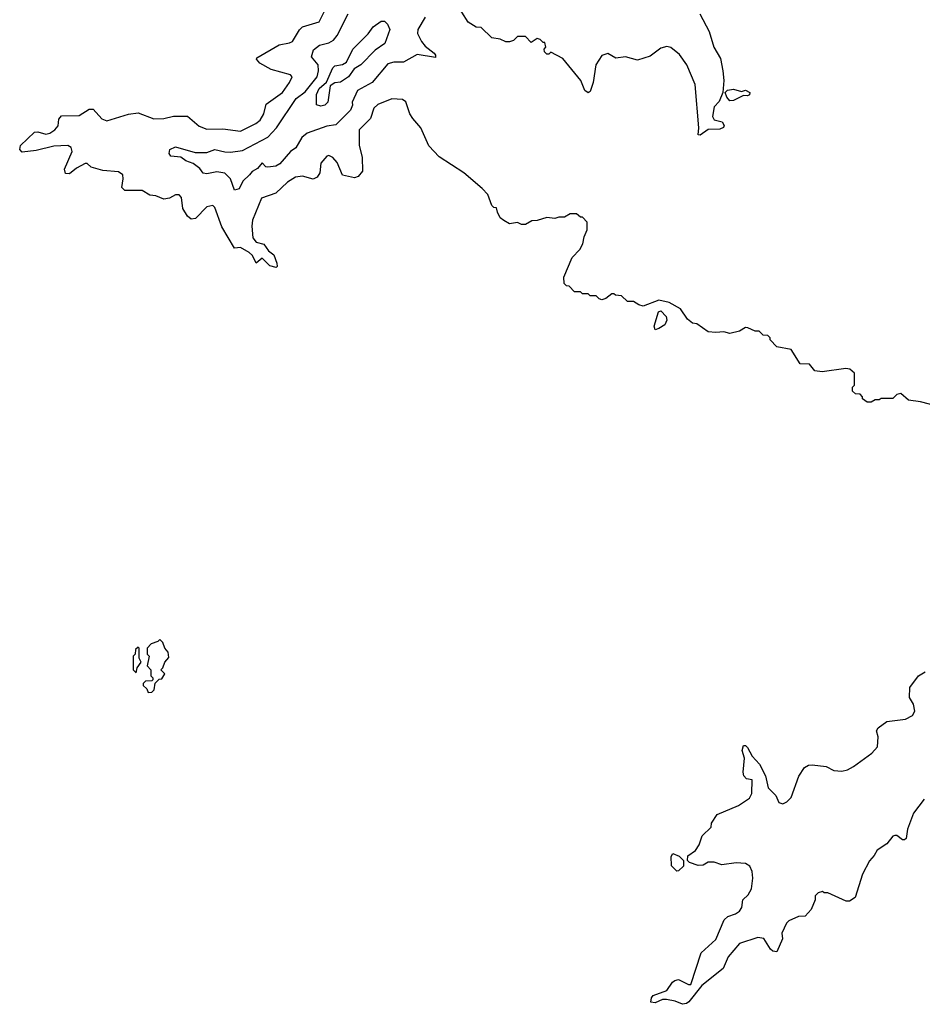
# Model space of a CAD drawing. Extents: x 2210602 to 2357277, y 510288 to 673808.
# Tile 33 of 256: x 2238762 to 2243355, y 547092 to 552105. Entities that reach past the tile are written whole.
import ezdxf

# ---------------------------------------------------------------- set-up
doc = ezdxf.new("R2010")
doc.units = 0

msp = doc.modelspace()

# ---------------------------------------------------------------- linework, layer by layer
at = {"layer": '0CON05XD'}
for points in [[(2242223.3, 552135), (2242270.8, 552045), (2242294, 551965), (2242327.7, 551907.7), (2242340, 551845), (2242344.3, 551795), (2242340, 551735), (2242320.5, 551689.5), (2242295, 551662.5), (2242287, 551613), (2242296.4, 551596.4), (2242335.9, 551585.9), (2242346.4, 551566.4), (2242343, 551557), (2242325, 551548.8), (2242265, 551546.7), (2242225, 551516.7), (2242215, 551520), (2242218.6, 551555), (2242199.2, 551775), (2242157.5, 551875), (2242118.7, 551928.7), (2242075, 551963.8), (2242055, 551968.8), (2242025, 551960), (2241970.7, 551919.3), (2241905, 551900), (2241845, 551916.2), (2241795, 551910), (2241755, 551932.5), (2241725, 551922.5), (2241693.3, 551875), (2241680, 551785), (2241665, 551740), (2241655, 551732.5), (2241637.5, 551745), (2241616.7, 551795), (2241525, 551907.5), (2241465, 551940), (2241455, 551930), (2241445, 551930), (2241431.7, 551941.7), (2241430, 551955), (2241440, 551965), (2241435, 551990), (2241425, 551990), (2241410, 552005), (2241395, 552010), (2241365, 551990), (2241335, 552020), (2241295, 552020), (2241275, 552000), (2241255, 551992.5), (2241235, 551992.5), (2241207, 552007), (2241165, 552012.5), (2241110, 552065), (2241085, 552067.5), (2241043.6, 552093.6), (2240980, 552195)], [(2243483.8, 550123.8), (2243345, 550160), (2243285, 550167.5), (2243245, 550202.5), (2243225, 550197.5), (2243205, 550177.5), (2243145, 550177.5), (2243135, 550170), (2243115, 550170), (2243095, 550157.5), (2243075, 550157.5), (2243050, 550175), (2243050, 550185), (2243038.3, 550198.3), (2243015, 550200), (2243000, 550215), (2243000, 550235), (2243010, 550245), (2243010, 550305), (2242986.1, 550326.1), (2242965, 550330), (2242845, 550312.5), (2242808.3, 550318.3), (2242781.7, 550351.7), (2242733.6, 550353.6), (2242687, 550427), (2242615, 550440), (2242580, 550475), (2242580, 550485), (2242568.3, 550498.3), (2242545, 550500), (2242525, 550520), (2242505, 550520), (2242466.4, 550536.4), (2242455, 550537.5), (2242425, 550520), (2242375, 550507.5), (2242345, 550516.7), (2242305, 550512), (2242266.1, 550516.1), (2242207, 550557), (2242185, 550560), (2242160.7, 550580.7), (2242125, 550632.5), (2242066.4, 550666.4), (2242015, 550677.5), (2241935, 550647.5), (2241913, 550653), (2241885, 550670), (2241855, 550670), (2241825, 550700), (2241793, 550703), (2241785, 550710), (2241775, 550710), (2241745, 550686.7), (2241725, 550680), (2241710, 550685), (2241695, 550700), (2241665, 550700), (2241655, 550710), (2241625, 550710), (2241615, 550720), (2241585, 550720), (2241558.3, 550748.3), (2241545, 550750), (2241531.7, 550761.7), (2241530, 550795), (2241572.5, 550895), (2241612.5, 550935), (2241627.5, 550965), (2241635, 551000), (2241650, 551035), (2241650, 551075), (2241625, 551100), (2241615, 551100), (2241595, 551117.5), (2241563, 551117), (2241535, 551100), (2241505, 551100), (2241485, 551092.5), (2241445, 551097.5), (2241395, 551082.5), (2241368.3, 551081.7), (2241335, 551062.5), (2241315, 551062.5), (2241295, 551072.5), (2241255, 551066.2), (2241225, 551082.5), (2241207, 551097), (2241192.5, 551125), (2241188.3, 551148.3), (2241175, 551150), (2241165, 551160), (2241143.3, 551215), (2241115.9, 551245.9), (2241022.5, 551325), (2240897, 551407), (2240843.6, 551463.6), (2240802.5, 551555), (2240761.7, 551601.7), (2240746.4, 551626.4), (2240727, 551687), (2240709.3, 551699.3), (2240655, 551702), (2240585, 551673.8), (2240564.4, 551655.6), (2240547.3, 551602.7), (2240489.2, 551545), (2240489.4, 551465), (2240504.1, 551405.9), (2240506, 551335), (2240485, 551307.5), (2240465, 551300), (2240405, 551313.3), (2240377.6, 551377.6), (2240355, 551403.3), (2240335, 551413.8), (2240325, 551411.2), (2240294, 551375), (2240290, 551325), (2240275, 551303.3), (2240255, 551294), (2240200.5, 551309.5), (2240165, 551304), (2240125, 551278.1), (2240065, 551222.9), (2239993.2, 551196.8), (2239946.9, 551085), (2239942.9, 551055), (2239947.5, 550995), (2239965, 550972.9), (2240005, 550963.3), (2240028.8, 550928.8), (2240055, 550908), (2240070, 550865), (2240071.7, 550848.3), (2240066.4, 550843.6), (2240035, 550852.9), (2239995, 550891.2), (2239965, 550866.2), (2239945.8, 550905), (2239929.8, 550919.8), (2239885, 550946), (2239855, 550942.5), (2239791.2, 551051.2), (2239755, 551150), (2239745, 551158.8), (2239715, 551152.5), (2239657.3, 551092.7), (2239635, 551090), (2239615.7, 551105.7), (2239591.4, 551145), (2239585, 551200), (2239573.9, 551213.9), (2239555, 551213.8), (2239525, 551196), (2239495, 551191.4), (2239455, 551208.6), (2239425, 551211.4), (2239385, 551235.8), (2239296.2, 551236.2), (2239281.7, 551251.7), (2239289.2, 551295), (2239286.2, 551315), (2239265, 551330), (2239185, 551338), (2239125, 551353.8), (2239105, 551372.5), (2239095, 551373.3), (2239050.6, 551349.4), (2239015, 551321.4), (2238995, 551322), (2238990.6, 551345), (2239029.4, 551435), (2239024.4, 551454.4), (2239006.7, 551465), (2238935, 551461.9), (2238845, 551440), (2238775, 551431.4), (2238762, 551445), (2238766.2, 551465), (2238837.8, 551532.2), (2238855, 551534.4), (2238895, 551522.7), (2238915, 551527.8), (2238940, 551545), (2238957.1, 551565), (2238961.4, 551598.6), (2238974.1, 551615.9), (2239065, 551618), (2239115, 551650), (2239135, 551650), (2239180.5, 551600.5), (2239205, 551590), (2239315.9, 551624.1), (2239365, 551632), (2239445, 551600.6), (2239495, 551603.1), (2239544.2, 551614.2), (2239615, 551613.8), (2239675, 551564), (2239715, 551548.6), (2239795, 551549.1), (2239885, 551538.1), (2239963.2, 551576.8), (2239985, 551593.8), (2240005, 551626.7), (2240015.7, 551675), (2240098.6, 551735), (2240135.7, 551785), (2240148.8, 551815), (2240140, 551825), (2240042.1, 551852.1), (2239984.2, 551884.2), (2239967.5, 551905), (2239968.3, 551911.7), (2240082.1, 551977.9), (2240135, 551986.9), (2240150, 551995), (2240186.4, 552053.6), (2240201.7, 552068.3), (2240285, 552094), (2240312, 552145)], [(2240825, 552118.8), (2240787.1, 552055), (2240785.5, 552035), (2240805.9, 551995), (2240825, 551970.4), (2240870.8, 551935), (2240878, 551925), (2240877.5, 551912.5), (2240785, 551927.5), (2240715, 551889.4), (2240665, 551890), (2240635, 551880.8), (2240555.8, 551785), (2240480.8, 551745), (2240453.8, 551685), (2240455, 551670), (2240445.8, 551645), (2240370, 551570), (2240325, 551563.8), (2240225, 551528.2), (2240197.5, 551505), (2240166.9, 551453.1), (2240140.6, 551435), (2240085, 551371.4), (2240065, 551359.4), (2240025, 551354.3), (2240015, 551356.2), (2239995, 551376.7), (2239971.7, 551348.3), (2239945, 551332.5), (2239930.5, 551315), (2239896.7, 551283.3), (2239878.1, 551245), (2239855, 551236.7), (2239834, 551295), (2239805, 551324.2), (2239765, 551330.8), (2239715, 551320), (2239695, 551323.3), (2239678, 551348), (2239645, 551372.9), (2239607.3, 551387.3), (2239582.5, 551405), (2239530.9, 551410.9), (2239522.5, 551425), (2239525.6, 551445), (2239555, 551457.5), (2239655, 551430), (2239715, 551429.2), (2239755, 551444.3), (2239805, 551432.2), (2239835, 551431.8), (2239895, 551440), (2240025, 551507.3), (2240067.9, 551555), (2240169.4, 551705), (2240215, 551738.9), (2240275.9, 551815), (2240283.1, 551845), (2240280.9, 551875), (2240246.4, 551916.4), (2240257.7, 551952.3), (2240286.7, 551975), (2240335, 551988.1), (2240358.6, 552001.4), (2240377.1, 552025), (2240433.8, 552135)], [(2240295, 551665.5), (2240271.9, 551671.9), (2240271.6, 551725), (2240286.2, 551755), (2240323.1, 551786.9), (2240355, 551860.8), (2240365, 551870), (2240405, 551878.1), (2240425, 551890), (2240457.1, 551955), (2240535.9, 552034.1), (2240560.4, 552069.6), (2240602.1, 552097.9), (2240618.6, 552098.6), (2240633.3, 552083.3), (2240646, 552055), (2240620, 551985), (2240570, 551950), (2240497.8, 551875), (2240464.6, 551855.4), (2240434.6, 551815), (2240395, 551788.1), (2240365, 551784), (2240341.7, 551768.3), (2240329.5, 551685), (2240315, 551669.6), (2240295, 551665.5)], [(2242375, 551692.5), (2242360.8, 551710.8), (2242352.5, 551735), (2242363.9, 551746.1), (2242395, 551751.2), (2242435, 551740), (2242455, 551746.2), (2242477.5, 551735), (2242475, 551722.5), (2242465, 551717.5), (2242445, 551720), (2242395, 551693.3), (2242375, 551692.5)], [(2241995, 550526.7), (2241990.6, 550545), (2242012.3, 550617.7), (2242025, 550623.3), (2242052, 550595), (2242055.7, 550575), (2242045, 550552), (2242015, 550532.9), (2241995, 550526.7)], [(2239415, 548680), (2239435, 548682.5), (2239447, 548693), (2239451.7, 548728.3), (2239471.7, 548748.3), (2239485, 548750), (2239500, 548775), (2239480, 548795), (2239490, 548805), (2239500, 548835), (2239521.7, 548858.3), (2239517.5, 548885), (2239500, 548905), (2239490, 548935), (2239475, 548950), (2239465, 548940), (2239431.7, 548928.3), (2239410, 548905), (2239410, 548875), (2239420, 548865), (2239410, 548815), (2239430, 548795), (2239430, 548765), (2239440, 548755), (2239440, 548745), (2239435, 548740), (2239401.7, 548738.3), (2239390, 548725), (2239390, 548715), (2239408.3, 548698.3), (2239415, 548680)], [(2239355, 548780), (2239360, 548805), (2239380, 548835), (2239370, 548855), (2239370, 548905), (2239365, 548910), (2239351.7, 548898.3), (2239350, 548875), (2239340, 548865), (2239340, 548795), (2239355, 548780)], [(2243365, 548136.2), (2243310, 548065), (2243280, 547985), (2243272.5, 547937.5), (2243265, 547930), (2243255, 547930), (2243225, 547952.5), (2243215, 547952.5), (2243205, 547948), (2243175, 547908.8), (2243125, 547876.7), (2243110.5, 547849.5), (2243086.4, 547823.6), (2243050, 547755), (2243013, 547637), (2242985, 547617.5), (2242967, 547617), (2242875, 547660), (2242855, 547660), (2242847.5, 547667.5), (2242825, 547660), (2242810, 547645), (2242810, 547625), (2242790, 547575), (2242758.3, 547541.7), (2242725, 547540), (2242675, 547516.7), (2242664.3, 547505.7), (2242640, 547455), (2242643.8, 547425), (2242615, 547360), (2242595, 547363.3), (2242583, 547373), (2242548.3, 547428.3), (2242518, 547432), (2242425, 547402), (2242367.5, 547335), (2242341.2, 547275), (2242232.3, 547187.7), (2242167.5, 547105), (2242155, 547096.7), (2242135, 547092.5), (2242097.9, 547107.9), (2242053.6, 547116.4), (2242033.6, 547116.4), (2241995, 547100), (2241973.6, 547103.6), (2241976.7, 547125), (2241985, 547136.7), (2242055, 547162.5), (2242083.3, 547205), (2242095, 547213.3), (2242115, 547218.8), (2242165, 547192.5), (2242176.4, 547193.6), (2242230, 547355), (2242305, 547422.5), (2242346.9, 547523.1), (2242365, 547538.8), (2242405, 547552.5), (2242425, 547567.5), (2242436.7, 547585), (2242442.5, 547625), (2242469.3, 547650.7), (2242485, 547680), (2242492.5, 547735), (2242489.3, 547769.3), (2242477.5, 547795), (2242455, 547810), (2242407, 547813), (2242335, 547803.3), (2242296.1, 547816.1), (2242265, 547816.7), (2242239.5, 547800.5), (2242215, 547798.8), (2242170, 547815), (2242160, 547825), (2242161.7, 547848.3), (2242200, 547875), (2242218.8, 547905), (2242235, 547950), (2242280, 547995), (2242282.5, 548015), (2242310.7, 548059.3), (2242420, 548105), (2242475, 548142.5), (2242487.5, 548165), (2242490, 548235), (2242460.7, 548240.7), (2242447.5, 548255), (2242443.9, 548273.9), (2242450, 548345), (2242437.5, 548385), (2242445, 548410), (2242455, 548410), (2242465, 548400), (2242490, 548355), (2242526.7, 548315), (2242557.5, 548255), (2242570, 548195), (2242610, 548155), (2242625, 548120), (2242645, 548112.5), (2242665, 548122.5), (2242687.5, 548145), (2242726.4, 548253.6), (2242755, 548297.5), (2242775, 548310), (2242795, 548312.5), (2242865, 548302.5), (2242905, 548283.3), (2242945, 548280), (2242975, 548286.7), (2243005, 548303.8), (2243098.8, 548371.2), (2243126.1, 548403.9), (2243130, 548455), (2243122.5, 548485), (2243130.7, 548499.3), (2243175, 548532.5), (2243270, 548545), (2243305, 548563.3), (2243316.2, 548585), (2243310.8, 548620.8), (2243290, 548655), (2243291.4, 548705), (2243335.5, 548764.5), (2243368.8, 548785)], [(2242105, 547770), (2242078.3, 547798.3), (2242077.5, 547845), (2242085, 547860), (2242117, 547847), (2242140, 547825), (2242140, 547795), (2242115, 547772.5), (2242105, 547770)]]:
    msp.add_lwpolyline(points, dxfattribs=at)

doc.saveas('drawing.dxf')
